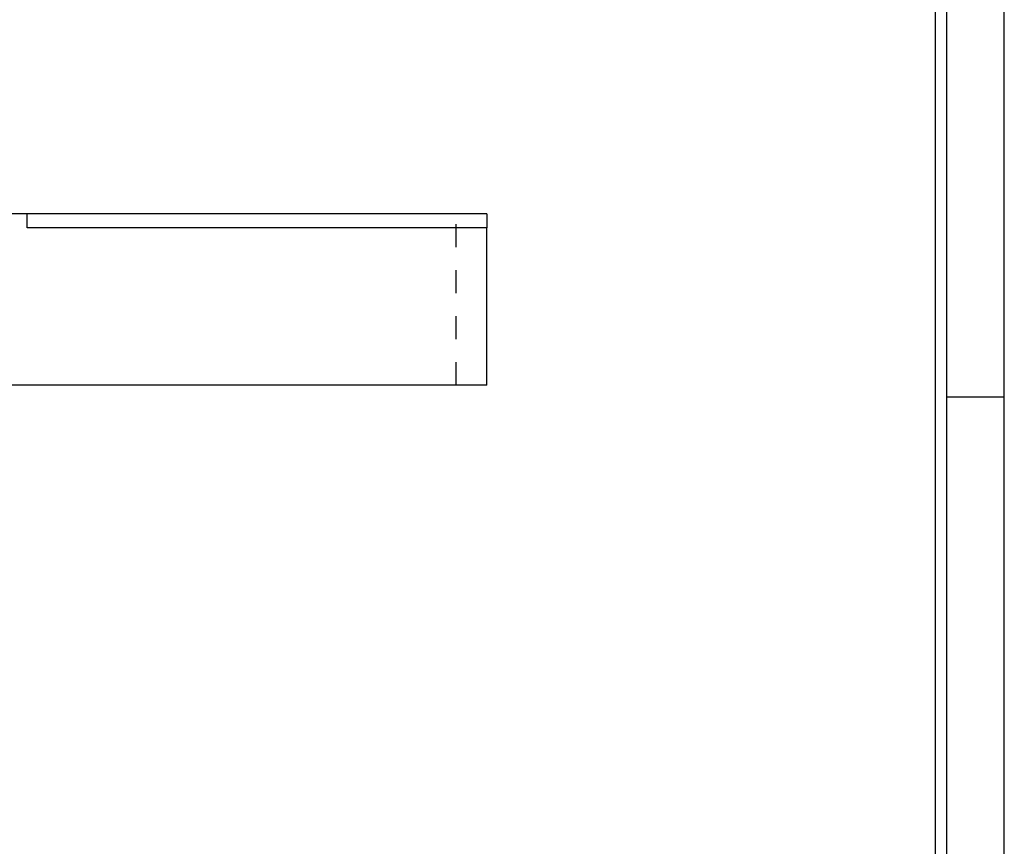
# Model space of a CAD drawing. Header units: inches. Extents: x 3 to 289, y 4 to 291.
# Tile 57 of 256: x 57.44 to 61.72, y 56.99 to 60.58. Entities that reach past the tile are written whole.
import ezdxf

# ---------------------------------------------------------------- set-up
doc = ezdxf.new("R2010")
doc.units = ezdxf.units.IN
doc.header["$LTSCALE"] = 0.5
doc.header["$MEASUREMENT"] = 0
doc.linetypes.add('HIDDEN', pattern=[0.225, 0.15, -0.075])
doc.layers.add('DIE', color=7, linetype='Continuous')
doc.layers.add('PLOTVIEW1', color=7, linetype='Continuous')

msp = doc.modelspace()

# ---------------------------------------------------------------- linework, layer by layer
at = {"layer": 'DIE', "color": 9, "linetype": 'Continuous'}
for p, q in [((57.4738, 59.7375), (53.8488, 59.7375)), ((57.4738, 59.6775), (57.4738, 59.7375)), ((59.4738, 59.7375), (57.4738, 59.7375)), ((59.4738, 59.7375), (59.4738, 59.6775)), ((59.4738, 59.6775), (57.4738, 59.6775)), ((59.4738, 58.9925), (59.4738, 59.6775)), ((59.4738, 58.9925), (53.8488, 58.9925))]:
    msp.add_line(p, q, dxfattribs=at)
at = {"layer": 'DIE', "color": 254, "linetype": 'HIDDEN'}
msp.add_line((59.3398, 58.9925), (59.3398, 59.7375), dxfattribs=at)
at = {"layer": 'PLOTVIEW1', "color": 97, "linetype": 'Continuous'}
for p, q in [((61.4247, 53.94), (61.4247, 87.94)), ((61.4747, 53.94), (61.4747, 87.94)), ((61.7247, 53.94), (61.7247, 87.94)), ((61.7247, 58.94), (61.4747, 58.94))]:
    msp.add_line(p, q, dxfattribs=at)

doc.saveas('drawing.dxf')
